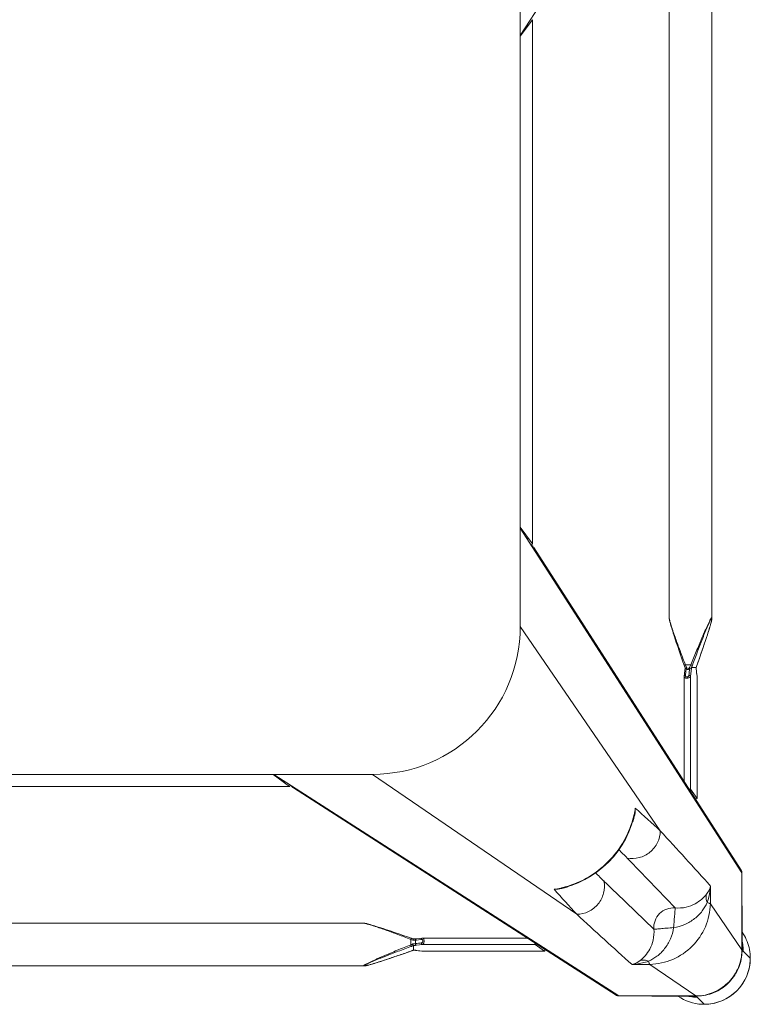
# Model space of a CAD drawing. Header units: metres. Extents: x 362935 to 596424, y 80601 to 172483.
# Tile 122 of 174: x 379726 to 379948, y 141444 to 141744. Entities that reach past the tile are written whole.
import ezdxf

# ---------------------------------------------------------------- set-up
doc = ezdxf.new("R2010")
doc.units = ezdxf.units.M
doc.layers.get('0').update_dxf_attribs({"color": 8, "lineweight": 5})
doc.layers.add('FURNITURE', color=8, linetype='Continuous', lineweight=5)

# ---------------------------------------------------------------- blocks, each defined once
blk = doc.blocks.new('SV2W-A')
at = {"linetype": 'Continuous', "lineweight": 0}
for p, q in [((59.37, 97.89), (57.24, 95.76)), ((-326.63, 95.39), (-221.63, 27.91)), ((33.37, 95.39), (-71.63, 27.91)), ((32.56, 95.16), (-65.67, 32.03)), ((33.37, 95.39), (56.84, 95.39)), ((42.81, 85.77), (56.84, 95.39)), ((43.43, 95.42), (55.05, 95.42)), ((56.21, 95.45), (56, 95.44)), ((56.62, 95.46), (56.84, 95.46)), ((56.89, 95.42), (57.25, 95.78)), ((-44.21, 86.25), (-249.04, 86.25)), ((-44.22, 86.25), (-44.21, 86.25)), ((-42.78, 85.96), (-42.99, 86.02)), ((-42.55, 85.9), (-42.78, 85.96)), ((-42.32, 85.84), (-42.55, 85.9)), ((-42.08, 85.77), (-42.32, 85.84)), ((-41.83, 85.7), (-42.08, 85.77)), ((-41.45, 85.59), (-41.83, 85.7)), ((-41.04, 85.47), (-41.45, 85.59)), ((-40.48, 85.29), (-41.04, 85.47)), ((-39.9, 85.11), (-40.48, 85.29)), ((-39.13, 84.87), (-39.9, 85.11)), ((-38.34, 84.61), (-39.13, 84.87)), ((-37.34, 84.28), (-38.34, 84.61)), ((-36.28, 83.93), (-37.34, 84.28)), ((42.81, 85.77), (37.39, 85.85)), ((-34.98, 83.49), (-36.28, 83.93)), ((-33.6, 83.02), (-34.98, 83.49)), ((-32.34, 82.58), (-33.6, 83.02)), ((-31.9, 82.43), (-32.34, 82.58)), ((-30.54, 81.95), (-31.9, 82.43)), ((-29.74, 81.66), (-30.54, 81.95)), ((-29.79, 81.68), (-29.79, 81.68)), ((-29.14, 81.46), (-29.14, 81.46)), ((-29.13, 81.45), (-29.13, 80.07)), ((-28.25, 81.53), (-28.4, 81.51)), ((-27.59, 81.6), (-28.25, 81.53)), ((-28.25, 81.53), (-28.19, 81.53)), ((-28.19, 81.53), (-27.99, 81.55)), ((-27.99, 81.55), (-27.6, 81.6)), ((-27.6, 81.6), (-27.2, 81.64)), ((-27.04, 81.67), (-27.59, 81.6)), ((-27.2, 81.64), (-26.46, 81.73)), ((-26.46, 81.74), (-27.04, 81.67)), ((-26.41, 81.74), (-26.46, 81.74)), ((-26.46, 81.74), (10.71, 81.74)), ((-26.46, 81.73), (-26.41, 81.74)), ((-26.35, 81.74), (-26.41, 81.74)), ((10.73, 81.74), (-26.35, 81.74)), ((10.71, 81.74), (7.91, 79.75)), ((10.73, 81.74), (10.71, 81.74)), ((61.23, 67.34), (70.85, 81.38)), ((70.85, 81.38), (70.85, 67.91)), ((70.89, 67.97), (70.89, 81.42)), ((71.04, 81.58), (71.25, 81.78)), ((73.35, 83.91), (71.22, 81.78)), ((-30.49, 77.97), (-29.96, 78.17)), ((-29.96, 78.17), (-29.96, 79.83)), ((-29.13, 80.07), (-28.93, 80.05)), ((-29.11, 78.08), (-27.35, 77.87)), ((-28.93, 80.05), (-26.41, 79.75)), ((-28.44, 78.39), (-28.85, 78.44)), ((-28.54, 79.06), (-28.54, 78.79)), ((-26.41, 79.75), (7.91, 79.75)), ((-38.82, 74.74), (-37.84, 75.05)), ((-37.84, 75.05), (-36.82, 75.39)), ((-36.82, 75.39), (-35.55, 75.82)), ((-35.55, 75.82), (-34.2, 76.28)), ((-34.2, 76.28), (-32.76, 76.78)), ((-32.76, 76.78), (-31.23, 77.31)), ((-31.23, 77.31), (-29.79, 77.82)), ((-27.35, 77.87), (-26.46, 77.77)), ((-26.35, 77.76), (5.49, 77.76)), ((-44.21, 73.25), (-249.04, 73.25)), ((-44.22, 73.25), (-44.21, 73.25)), ((-42.78, 73.54), (-42.55, 73.6)), ((-42.55, 73.6), (-42.32, 73.66)), ((-42.32, 73.66), (-42.08, 73.73)), ((-41.58, 73.88), (-41.18, 74)), ((-41.18, 74), (-40.77, 74.12)), ((-40.77, 74.12), (-40.19, 74.3)), ((-40.19, 74.3), (-39.6, 74.49)), ((-39.6, 74.49), (-38.82, 74.74)), ((-41.63, 27.91), (20.57, 70.53)), ((61.32, 61.92), (61.23, 67.34)), ((70.85, 67.91), (70.85, 57.91)), ((16, 62.55), (16, 62.55)), ((16.63, 62.4), (16, 62.55)), ((70.85, 57.91), (3.37, -47.09)), ((7.5, -41.13), (70.62, 57.1)), ((3.37, -17.09), (45.99, 45.1)), ((38.02, 40.54), (37.83, 41.29)), ((38.02, 40.54), (38.02, 40.54)), ((57.2, 35.24), (55.22, 32.45)), ((57.2, 35.24), (57.2, 35.26)), ((57.2, -1.93), (57.2, 35.24)), ((57.21, -1.81), (57.21, 35.26)), ((-226.39, 31.64), (-226.42, 31.65)), ((-66.86, 31.65), (-226.39, 31.65)), ((-226.39, 31.64), (-221.36, 27.91)), ((-66.86, 31.64), (-226.39, 31.64)), ((-66.86, 31.64), (-71.89, 27.91)), ((-66.84, 31.65), (-66.86, 31.64)), ((53.22, 30.02), (53.22, -1.81)), ((55.22, 32.45), (55.22, -1.87)), ((-41.63, 27.91), (-251.63, 27.91)), ((53.23, -1.93), (53.33, -2.75)), ((53.33, -2.75), (53.44, -3.71)), ((53.66, -2.22), (53.77, -3.12)), ((55.42, -3.65), (55.22, -1.87)), ((57.11, -2.66), (57.06, -3.06)), ((57.07, -3.03), (57.2, -1.93)), ((57.18, -2.07), (57.11, -2.66)), ((57.2, -1.87), (57.18, -2.07)), ((57.2, -1.86), (57.21, -1.81)), ((57.2, -1.93), (57.2, -1.86)), ((53.32, -5.15), (52.87, -6.43)), ((53.51, -4.6), (53.45, -4.77)), ((55.29, -5.42), (53.63, -5.42)), ((53.77, -3.12), (53.83, -3.67)), ((53.83, -3.67), (53.87, -4.01)), ((53.87, -4.01), (54.91, -4.01)), ((56.91, -4.59), (55.5, -4.59)), ((56.92, -4.62), (56.93, -4.45)), ((56.92, -4.6), (56.92, -4.6)), ((56.93, -4.45), (56.94, -4.22)), ((57.06, -3.06), (56.99, -3.65)), ((56.99, -3.71), (57.01, -3.55)), ((56.99, -3.71), (56.99, -3.65)), ((57.01, -3.55), (57.07, -3.03)), ((57.88, -7.33), (57.11, -5.15)), ((57.14, -5.25), (57.14, -5.25)), ((52.4, -7.77), (51.96, -9.03)), ((52.87, -6.43), (52.4, -7.77)), ((58.4, -8.83), (57.88, -7.33)), ((58.88, -10.23), (58.4, -8.83)), ((51.04, -11.73), (50.69, -12.78)), ((51.48, -10.42), (51.04, -11.73)), ((51.96, -9.03), (51.48, -10.42)), ((59.33, -11.54), (58.88, -10.23)), ((59.74, -12.78), (59.33, -11.54)), ((50.1, -14.58), (49.86, -15.35)), ((50.36, -13.79), (50.1, -14.58)), ((50.69, -12.78), (50.36, -13.79)), ((60.07, -13.79), (59.74, -12.78)), ((60.33, -14.58), (60.07, -13.79)), ((60.57, -15.35), (60.33, -14.58)), ((3.37, -227.09), (3.37, -17.09)), ((49.13, -17.78), (49.06, -18.01)), ((49.2, -17.54), (49.13, -17.78)), ((49.27, -17.29), (49.2, -17.54)), ((49.38, -16.9), (49.27, -17.29)), ((49.5, -16.5), (49.38, -16.9)), ((49.68, -15.93), (49.5, -16.5)), ((49.86, -15.35), (49.68, -15.93)), ((60.75, -15.94), (60.57, -15.35)), ((60.93, -16.5), (60.75, -15.94)), ((61.05, -16.9), (60.93, -16.5)), ((61.16, -17.29), (61.05, -16.9)), ((61.23, -17.54), (61.16, -17.29)), ((61.3, -17.78), (61.23, -17.54)), ((61.37, -18.01), (61.3, -17.78)), ((48.71, -19.68), (48.71, -19.68)), ((48.71, -224.5), (48.71, -19.68)), ((49, -18.23), (48.95, -18.44)), ((49.06, -18.01), (49, -18.23)), ((61.43, -18.23), (61.37, -18.01)), ((61.71, -224.5), (61.71, -19.68)), ((61.71, -19.68), (61.71, -19.68)), ((7.1, -42.33), (3.37, -47.36)), ((7.1, -42.33), (7.11, -42.3)), ((7.1, -201.86), (7.1, -42.33)), ((7.11, -201.86), (7.11, -42.33))]:
    blk.add_line(p, q, dxfattribs=at)
for points in [[(-43.46, 86.14), (-43.55, 86.15), (-43.63, 86.17), (-43.71, 86.19), (-43.79, 86.2), (-43.86, 86.22), (-43.93, 86.23), (-44, 86.24), (-44.06, 86.24), (-44.12, 86.25), (-44.17, 86.25), (-44.22, 86.25)], [(-42.99, 86.02), (-43.09, 86.05), (-43.19, 86.07), (-43.28, 86.09), (-43.37, 86.11), (-43.46, 86.14)], [(-29.35, 81.53), (-29.54, 81.59), (-29.74, 81.66)], [(-29.14, 81.46), (-29.16, 81.47), (-29.35, 81.53)], [(-28.81, 81.48), (-29.04, 81.47), (-29.16, 81.46)], [(-28.4, 81.51), (-28.59, 81.49), (-28.81, 81.48)], [(-29.79, 77.82), (-29.54, 77.91), (-29.29, 78)], [(-29.29, 78), (-29.05, 78.07), (-29.02, 78.08)], [(-26.46, 77.77), (-26.38, 77.76), (-26.35, 77.76)], [(-44.22, 73.25), (-44.17, 73.25), (-44.12, 73.26), (-44.06, 73.26), (-44, 73.27), (-43.93, 73.28), (-43.86, 73.29), (-43.79, 73.3), (-43.71, 73.32), (-43.63, 73.33), (-43.55, 73.35), (-43.46, 73.37), (-43.37, 73.39), (-43.28, 73.41), (-43.19, 73.43), (-43.09, 73.46), (-42.99, 73.48), (-42.78, 73.54)], [(-42.08, 73.73), (-41.96, 73.77), (-41.58, 73.88)], [(37.83, 41.29), (37.19, 43.42), (36.39, 45.5), (35.42, 47.52), (34.3, 49.46), (33.04, 51.32), (31.63, 53.08), (30.09, 54.73), (28.44, 56.26), (26.67, 57.66), (24.8, 58.91), (22.86, 60.02), (20.83, 60.98), (18.75, 61.77), (16.63, 62.4)], [(53.22, -1.81), (53.22, -1.86), (53.23, -1.93)], [(53.45, -4.77), (53.39, -4.96), (53.32, -5.15)], [(53.44, -3.71), (53.45, -3.82), (53.47, -4.01), (53.48, -4.22), (53.5, -4.45), (53.5, -4.62)], [(57.11, -5.15), (57.04, -4.96), (56.98, -4.77), (56.92, -4.6)], [(56.94, -4.22), (56.96, -4.01), (56.98, -3.82), (56.99, -3.71)], [(48.95, -18.44), (48.92, -18.55), (48.9, -18.64), (48.87, -18.74), (48.85, -18.83), (48.83, -18.92), (48.81, -19.01), (48.8, -19.09), (48.78, -19.17), (48.76, -19.25), (48.75, -19.32), (48.74, -19.39), (48.73, -19.46), (48.72, -19.52), (48.72, -19.58), (48.72, -19.64), (48.71, -19.68)], [(61.6, -18.92), (61.58, -18.83), (61.55, -18.74), (61.53, -18.65), (61.51, -18.55), (61.48, -18.44), (61.43, -18.23)], [(61.71, -19.68), (61.71, -19.64), (61.71, -19.58), (61.71, -19.52), (61.7, -19.46), (61.69, -19.39), (61.68, -19.32), (61.66, -19.25), (61.65, -19.17), (61.63, -19.09), (61.62, -19.01), (61.6, -18.92)]]:
    blk.add_lwpolyline(points, dxfattribs=at)
for centre, radius, start, end in [((59.34, 84.06), 13.87, 114.1743, 124.9746), ((59.34, 84.03), 13.9, 92.7783, 114.1428), ((59.34, 83.99), 13.94, 87.432, 92.7677), ((59.37, 83.91), 14, 359.9994, 90.0006), ((59.33, 83.88), 14.05, 44.9701, 87.4085), ((33.32, 93.98), 1.4, 119.2372, 122.6099), ((57.18, 81.78), 13.98, 94.583, 102.3998), ((55.04, 119.33), 23.91, 270.0085, 270.5994), ((57.18, 81.85), 13.91, 89.7212, 94.5867), ((56.79, 81.46), 13.93, 87.9679, 89.7939), ((56.92, 81.41), 14.02, 88.3649, 90.1468), ((56.79, 81.43), 13.96, 86.0899, 87.968), ((56.92, 81.4), 14.02, 86.524, 88.3651), ((59.34, 83.87), 14.05, 2.5915, 45.0299), ((2418.4, -2544.73), 3548.12, 132.14906, 132.5165), ((59.45, 83.88), 13.94, 357.2323, 2.568), ((-21.04, 106.24), 26.08, 250.3973, 251.9235), ((-29.82, 98.36), 16.92, 272.3246, 272.9034), ((-29.11, 89.45), 7.98, 276.256, 276.6642), ((56.93, 81.33), 13.92, 0.3862, 1.002), ((56.94, 81.33), 13.91, 0.2057, 0.3862), ((56.87, 81.46), 14.02, 0.4691, 1.3029), ((59.53, 83.87), 13.87, 325.025, 357.2496), ((56.87, 81.46), 14.01, 359.8531, 0.469), ((57.3, 81.72), 13.92, 355.4148, 359.399), ((57.4, 81.71), 13.83, 359.4023, 0.2846), ((-14.06, 45.21), 36.6, 115.327, 115.7487), ((-39.18, 54.69), 27.27, 69.0791, 69.8493), ((-38.63, 56.11), 25.74, 68.146, 69.0892), ((57.24, 81.72), 13.98, 347.6002, 355.417), ((6322.34, -6454.76), 9058.45, 133.875091, 134.008381), ((-1151.05, 1125.6), 1576.66, 317.62265, 317.99608), ((-6532.92, 6398.55), 9132.92, 315.992162, 316.124366), ((9.39, 34.68), 28.56, 77.3353, 81.3875), ((12.34, 46.66), 16.31, 77.0122, 85.3188), ((9.33, 34.41), 28.83, 76.6036, 77.3408), ((14.05, 53.23), 9.64, 64.8369, 73.365), ((862.45, -802.42), 1199.74, 134.01228, 134.18381), ((-2646.11, 2513.18), 3652.24, 317.4859, 317.84284), ((69.44, 57.86), 1.4, 327.3901, 330.7628), ((-826.77, 886.81), 1199.48, 315.81604, 315.98775), ((1195.13, -1230.28), 1716.72, 132.01918, 132.36216), ((28.7, 38.59), 9.64, 16.6319, 25.2458), ((9.88, 33.87), 28.83, 12.8187, 13.4009), ((10.15, 33.93), 28.55, 8.6076, 12.8248), ((22.11, 36.87), 16.32, 4.6716, 12.9875), ((-41.63, -17.09), 45, 0, 90), ((17.97, 11.77), 39.59, 334.2603, 334.433), ((29.7, 6.2), 26.6, 334.3575, 335.5098), ((36.74, -14.65), 20.72, 26.4506, 28.295), ((30.42, -14.54), 26.98, 20.1485, 21.6429), ((80.2, 3), 24.49, 198.051, 198.5687), ((73.79, -5.28), 16.88, 177.0641, 177.6759), ((81.82, 3.54), 26.2, 198.5694, 199.6049)]:
    blk.add_arc(centre, radius, start, end, dxfattribs=at)
for centre, major_axis, ratio, start_param, end_param in [((43.58, 85.46), (0, 10), 0.182662, 0.082453, 0.116856), ((10.71, 80.74), (0.02, 1), 0.16329, -1.075562, -0.001825), ((7.91, 78.76), (0.02, 1), 0.16329, 0.120074, 1.080381), ((56.21, 35.24), (1, 0.02), 0.16329, 0.001825, 1.075562), ((-224.51, 29.25), (1.01, 0), 0.981142, 1.570796, 2.115897), ((-68.75, 29.25), (1.01, 0), 0.981142, 1.025708, 1.570796), ((-66.86, 30.15), (0.03, 1.5), 0.156004, -0.883591, 0.000534), ((54.22, 32.45), (1, 0.02), 0.16329, -1.080381, -0.120074), ((4.71, -44.21), (0, 1.01), 0.981142, -1.570796, -1.025696), ((5.61, -42.33), (1.5, 0.03), 0.156004, 6.282651, 7.166791)]:
    blk.add_ellipse(centre, major_axis=major_axis, ratio=ratio, start_param=start_param, end_param=end_param, dxfattribs=at)
for points, start_tangent, end_tangent in [([(33.37, 95.39), (32.63, 95.2)], (-0.999776, 0.021147), (-0.872635, -0.488372)), ([(56, 95.44), (55.83, 95.44), (55.29, 95.43)], (-0.999498, -0.031694), (-0.999947, -0.010313)), ([(56.65, 95.46), (56.55, 95.46), (56.21, 95.45)], (-0.999996, -0.002901), (-0.999481, -0.032219)), ([(56.84, 95.39), (56.89, 95.42)], (0.710876, 0.703317), (0.853614, 0.520906)), ([(57.74, 95.36), (62.76, 94.05), (66.97, 91.01), (69.8, 86.65), (70.85, 81.57)], (0.997672, -0.068188), (0.017487, -0.999847)), ([(57.77, 95.4), (62.78, 94.14), (66.99, 91.15), (69.82, 86.83), (70.88, 81.78)], (0.99816, -0.060632), (0.022737, -0.999741)), ([(-44.33, 86.21), (-44.32, 86.23), (-44.28, 86.25), (-44.22, 86.25)], (-0.010617, 0.999944), (0.999988, 0.004823)), ([(-29.96, 79.83), (-32.02, 80.65), (-34.07, 81.49), (-36.1, 82.33), (-37.11, 82.75), (-38.11, 83.18), (-39.09, 83.6), (-40.06, 84.03), (-41.01, 84.45), (-41.92, 84.87), (-42.35, 85.07), (-42.77, 85.28), (-43.16, 85.47), (-43.53, 85.66), (-43.84, 85.84), (-44.1, 85.99), (-44.2, 86.06), (-44.27, 86.12), (-44.31, 86.17), (-44.33, 86.21)], (-0.929258, 0.36943), (0.007184, 0.999974)), ([(-44.16, 86.18), (-44.1, 86.21), (-44.04, 86.22), (-43.96, 86.21)], (-0.008398, 0.999965), (0.995831, -0.091221)), ([(-29.79, 80.29), (-31.82, 81.04), (-33.85, 81.8), (-35.86, 82.57), (-36.85, 82.96), (-37.84, 83.35), (-38.82, 83.73), (-39.79, 84.12), (-40.73, 84.51), (-41.65, 84.9), (-42.09, 85.09), (-42.51, 85.28), (-42.92, 85.46), (-43.3, 85.64), (-43.63, 85.81), (-43.9, 85.96), (-44.01, 86.03), (-44.09, 86.09), (-44.14, 86.14), (-44.16, 86.18)], (-0.938783, 0.344508), (0.005917, 0.999982)), ([(-43.96, 86.21), (-43.87, 86.2), (-43.55, 86.15)], (0.995831, -0.091221), (0.978676, -0.205408)), ([(-43.55, 86.15), (-42.89, 85.99), (-42.15, 85.79), (-40.52, 85.3), (-38.8, 84.76), (-37.04, 84.18), (-35.24, 83.58), (-33.43, 82.96), (-29.79, 81.68)], (0.978676, -0.205408), (0.942082, -0.335383)), ([(39.88, 84.56), (39.26, 85), (37.39, 85.85)], (-0.785832, 0.61844), (-0.965483, 0.260466)), ([(42.41, 84.81), (41.17, 85.19), (37.39, 85.85)], (-0.947516, 0.319709), (-0.996233, 0.086715)), ([(42.41, 84.81), (41.11, 84.48), (39.88, 84.56)], (-0.927588, -0.373604), (-0.971005, 0.239059)), ([(44.03, 75.04), (43.82, 78.38), (42.79, 81.14), (41.35, 83.19), (39.88, 84.56)], (0.098992, 0.995088), (-0.78457, 0.62004)), ([(42.41, 84.81), (42.61, 85.44), (42.71, 85.64), (42.81, 85.77)], (0.236709, 0.97158), (0.743483, 0.668755)), ([(50.04, 74.57), (49.06, 78), (47.3, 80.98), (44.98, 83.28), (42.41, 84.81)], (-0.14814, 0.988966), (-0.911624, 0.411025)), ([(61.23, 67.34), (59.72, 74.31), (55.69, 80.23), (49.77, 84.26), (42.81, 85.77)], (-0.01725, 0.999851), (-0.999852, 0.017219)), ([(-29.14, 81.46), (-29.13, 81.46), (-29.13, 81.45)], (0.942053, -0.335465), (0.000699, -1)), ([(-28.97, 81.47), (-28.77, 81.48), (-28.25, 81.52)], (0.998714, 0.050704), (0.994039, 0.10903)), ([(-26.41, 81.74), (-26.35, 81.74)], (0.973777, 0.227505), (1, 0.000171)), ([(70.89, 81.42), (70.85, 81.38)], (-0.545324, -0.838225), (-0.677451, -0.735568)), ([(70.89, 80.63), (70.95, 81.22), (70.99, 81.42), (71.02, 81.54)], (0.105593, 0.994409), (0.366739, 0.930324)), ([(71.02, 81.54), (71.04, 81.58)], (0.366739, 0.930324), (0.707107, 0.707107)), ([(-44.21, 73.25), (-44.03, 73.27), (-43.78, 73.32), (-43.47, 73.39), (-43.13, 73.48), (-42.38, 73.7), (-41.57, 73.96), (-40.71, 74.24), (-39.83, 74.54), (-38.02, 75.17), (-36.17, 75.84), (-34.29, 76.53), (-32.39, 77.24), (-30.49, 77.97)], (0.999999, -0.001275), (0.933497, 0.358586)), ([(-29.96, 79.83), (-29.84, 80.14), (-29.79, 80.29)], (0.344552, 0.938767), (0.378696, 0.925521)), ([(-28.54, 79.06), (-29.2, 79.43), (-29.96, 79.83)], (-0.857811, 0.513965), (-0.89551, 0.445042)), ([(-29.96, 78.17), (-29.9, 78.03), (-29.85, 77.92), (-29.83, 77.87), (-29.81, 77.84), (-29.8, 77.83), (-29.79, 77.82)], (0.353863, -0.935297), (0.9503, 0.311336)), ([(-29.71, 78.29), (-29.09, 78.57), (-28.54, 78.79)], (0.903956, 0.427625), (0.939721, 0.341942)), ([(-29.05, 80.01), (-29.1, 80.04), (-29.12, 80.06), (-29.13, 80.07)], (-0.839827, 0.542855), (0.000004, 1)), ([(-28.85, 79.49), (-28.97, 79.81), (-29.05, 80.01)], (-0.584199, 0.81161), (-0.839827, 0.542855)), ([(-29.02, 78.08), (-28.99, 78.11), (-28.98, 78.14), (-28.97, 78.18), (-28.94, 78.27), (-28.89, 78.38)], (0.95039, 0.311061), (0.522581, 0.85259)), ([(-28.89, 78.38), (-28.85, 78.44)], (0.522581, 0.85259), (0.662043, 0.749465)), ([(-28.85, 79.49), (-26.76, 79.24)], (0.992731, -0.120357), (0.992967, -0.118392)), ([(-28.85, 79.49), (-28.54, 79.06)], (0.5842, -0.81161), (0.594033, -0.804441)), ([(-28.54, 78.79), (-28.77, 78.53), (-28.85, 78.44)], (-0.667444, -0.74466), (-0.662044, -0.749465)), ([(-26.76, 78.2), (-28.44, 78.39)], (-0.993521, 0.113646), (-0.993656, 0.112462)), ([(-26.41, 79.75), (-26.54, 79.7), (-26.65, 79.59), (-26.73, 79.42), (-26.76, 79.24)], (-0.993295, -0.115609), (-0.029499, -0.999565)), ([(-26.76, 79.24), (-26.59, 79.19), (-26.44, 79.07), (-26.32, 78.89), (-26.27, 78.66), (-26.32, 78.44), (-26.44, 78.29), (-26.59, 78.21), (-26.76, 78.2)], (0.992967, -0.118395), (-0.99353, 0.113571)), ([(-26.73, 78.04), (-26.76, 78.2)], (-0.282291, 0.959329), (-0.029703, 0.999559)), ([(-26.63, 77.85), (-26.66, 77.89), (-26.73, 78.04)], (-0.700914, 0.713246), (-0.282291, 0.959329)), ([(-26.41, 79.75), (-26.23, 79.65), (-26.08, 79.43), (-25.97, 79.1), (-25.92, 78.71), (-25.95, 78.33), (-26.04, 78.02), (-26.1, 77.91), (-26.18, 77.83), (-26.26, 77.78), (-26.35, 77.76)], (0.973769, -0.227537), (-0.999998, -0.001913)), ([(-26.46, 77.77), (-26.51, 77.78), (-26.63, 77.85)], (-0.992883, 0.119095), (-0.700914, 0.713246)), ([(50.51, 68.57), (47.96, 68.93), (45.79, 70.33), (44.39, 72.5), (44.03, 75.04)], (-0.997201, -0.074771), (0.074771, 0.997201)), ([(50.04, 74.57), (47.89, 74.76), (46.91, 74.84), (46.02, 74.91), (45.27, 74.98), (44.68, 75.01), (44.26, 75.02), (44.12, 75.03), (44.03, 75.04)], (-0.991435, 0.130599), (-0.917848, 0.396932)), ([(60.27, 66.95), (58.75, 69.51), (56.44, 71.84), (53.47, 73.6), (50.04, 74.57)], (-0.411135, 0.911574), (-0.988934, 0.148359)), ([(50.04, 74.57), (50.22, 72.43), (50.3, 71.44), (50.38, 70.56), (50.44, 69.81), (50.48, 69.21), (50.48, 68.79), (50.49, 68.65), (50.51, 68.57)], (0.130574, -0.991439), (0.397057, -0.917794)), ([(20.57, 70.53), (24.15, 69.68), (27.05, 67.39), (28.73, 64.09), (28.86, 60.42)], (0.99989, -0.014824), (-0.183096, -0.983095)), ([(60.03, 64.41), (58.65, 65.89), (56.6, 67.33), (53.84, 68.36), (50.51, 68.57)], (-0.62019, 0.784452), (-0.995092, -0.098955)), ([(60.27, 66.95), (59.94, 65.64), (60.02, 64.41)], (-0.373525, -0.92762), (0.238599, -0.971118)), ([(61.23, 67.34), (61.1, 67.24), (60.9, 67.14), (60.27, 66.95)], (-0.668755, -0.743483), (-0.971581, -0.236707)), ([(61.32, 61.92), (61.17, 63.19), (60.27, 66.95)], (-0.0867, 0.996234), (-0.319704, 0.947517)), ([(70.89, 67.97), (70.85, 67.91)], (-0.412197, -0.911095), (-0.541795, -0.840511)), ([(61.32, 61.92), (61.11, 62.55), (60.03, 64.41)], (-0.260301, 0.965527), (-0.618447, 0.785826)), ([(13.66, 62.92), (14.47, 62.89), (16.81, 62.47)], (0.999986, 0.005311), (0.957888, -0.287143)), ([(16.01, 62.46), (23.56, 59.5), (30.04, 54.59), (34.96, 48.11), (37.92, 40.55)], (0.972791, -0.231685), (0.231761, -0.972773)), ([(70.85, 57.91), (70.67, 57.17)], (0.021147, -0.999776), (-0.488372, -0.872635)), ([(45.99, 45.1), (45.14, 48.69), (42.85, 51.59), (39.56, 53.26), (35.88, 53.39)], (-0.014825, 0.99989), (-0.983095, -0.183098)), ([(37.94, 41.35), (38.13, 40.59), (38.38, 38.2)], (0.287117, -0.957895), (-0.005292, -0.999986)), ([(-65.91, 31.88), (-66.45, 31.24)], (-0.842386, -0.538874), (-0.400807, -0.916163)), ([(-65.1, 32.11), (-65.91, 31.88)], (-0.999776, 0.021147), (-0.842386, -0.538874)), ([(55.22, -1.87), (55.11, -1.7), (54.89, -1.54), (54.56, -1.43), (54.17, -1.38), (53.79, -1.41), (53.48, -1.5), (53.37, -1.57), (53.29, -1.64), (53.24, -1.72), (53.22, -1.81)], (-0.227467, 0.973786), (-0.002962, -0.999996)), ([(53.66, -2.22), (53.5, -2.2), (53.37, -2.13), (53.27, -2.04), (53.23, -1.93)], (-0.999559, 0.029703), (-0.119096, 0.992883)), ([(54.7, -2.22), (54.65, -2.06), (54.54, -1.9), (54.36, -1.78), (54.12, -1.74), (53.9, -1.78), (53.75, -1.9), (53.68, -2.06), (53.66, -2.22)], (-0.118387, 0.992968), (0.113643, -0.993522)), ([(54.7, -2.22), (54.89, -2.19), (55.05, -2.11), (55.17, -2), (55.22, -1.87)], (0.999565, 0.029499), (0.115609, 0.993295)), ([(54.91, -4.01), (54.7, -2.22)], (-0.119949, 0.99278), (-0.118392, 0.992967)), ([(57.21, -1.81), (57.2, -1.87)], (-0.00041, -1), (-0.227044, -0.973885)), ([(53.63, -5.42), (52.88, -7.39), (52.14, -9.36), (51.42, -11.3), (50.72, -13.23), (50.06, -15.11), (49.75, -16.02), (49.46, -16.91), (49.19, -17.76), (48.96, -18.55), (48.86, -18.9), (48.78, -19.22), (48.73, -19.48), (48.71, -19.68)], (-0.359834, -0.933016), (0.001112, -0.999999)), ([(53.63, -5.42), (53.49, -5.36), (53.38, -5.31), (53.34, -5.29), (53.31, -5.27), (53.29, -5.26), (53.29, -5.25)], (-0.935298, 0.353861), (0.311242, 0.950331)), ([(53.87, -4.01), (53.71, -3.98), (53.57, -3.92), (53.48, -3.82), (53.44, -3.71)], (-0.999291, 0.037637), (-0.121036, 0.992648)), ([(53.91, -4.83), (53.62, -4.74), (53.54, -4.68), (53.5, -4.62)], (-0.983418, 0.181353), (-0.047174, 0.998887)), ([(53.87, -4.01), (53.88, -4.19), (53.91, -4.83)], (0.093423, -0.995627), (0.027573, -0.99962)), ([(54.91, -4.01), (55.1, -3.97), (55.26, -3.9), (55.37, -3.78), (55.42, -3.65)], (0.999304, 0.037304), (0.11549, 0.993309)), ([(54.98, -4.83), (54.97, -4.6), (54.91, -4.01)], (-0.045036, 0.998985), (-0.139178, 0.990267)), ([(54.98, -4.83), (55.16, -4.78), (55.32, -4.73), (55.44, -4.66), (55.49, -4.6)], (0.983623, 0.180239), (0.33539, 0.942079)), ([(55.29, -5.42), (55.6, -5.3), (55.75, -5.25)], (0.938767, 0.344553), (0.925511, 0.378721)), ([(61.67, -19.79), (61.63, -19.77), (61.58, -19.73), (61.52, -19.66), (61.45, -19.56), (61.3, -19.31), (61.12, -18.99), (60.93, -18.63), (60.74, -18.23), (60.54, -17.81), (60.33, -17.38), (59.91, -16.47), (59.49, -15.52), (59.07, -14.56), (58.64, -13.57), (58.22, -12.57), (57.79, -11.57), (56.95, -9.53), (56.12, -7.48), (55.29, -5.42)], (-0.999986, -0.00525), (-0.369432, 0.929258)), ([(55.49, -4.6), (55.48, -4.34), (55.42, -3.65)], (-0.040503, 0.999179), (-0.116382, 0.993204)), ([(55.49, -4.6), (55.5, -4.6), (55.5, -4.59)], (0.335488, 0.942045), (1, 0.00066)), ([(61.64, -19.62), (61.6, -19.6), (61.55, -19.55), (61.49, -19.47), (61.43, -19.37), (61.27, -19.09), (61.11, -18.76), (60.93, -18.38), (60.74, -17.98), (60.55, -17.55), (60.36, -17.11), (59.98, -16.2), (59.59, -15.25), (59.2, -14.29), (58.81, -13.31), (58.42, -12.32), (58.03, -11.32), (57.26, -9.31), (56.5, -7.28), (55.75, -5.25)], (-0.999989, -0.004587), (-0.344509, 0.938783)), ([(56.91, -4.59), (56.92, -4.6), (56.92, -4.6)], (0.999997, -0.002385), (0.335043, -0.942203)), ([(56.96, -3.93), (56.95, -4.05), (56.93, -4.42)], (-0.086204, -0.996277), (-0.051277, -0.998684)), ([(56.99, -3.65), (56.98, -3.72), (56.96, -3.93)], (-0.116111, -0.993236), (-0.086204, -0.996277)), ([(57.14, -5.25), (58.42, -8.9), (59.04, -10.71), (59.64, -12.5), (60.22, -14.27), (60.77, -15.99), (61.25, -17.62), (61.45, -18.37), (61.61, -19.02)], (0.335384, -0.942082), (0.204521, -0.978862)), ([(61.61, -19.02), (61.65, -19.23), (61.67, -19.4), (61.68, -19.53), (61.66, -19.61)], (0.204521, -0.978862), (-0.588159, -0.808745)), ([(61.66, -19.61), (61.64, -19.62)], (-0.588159, -0.808745), (-0.999962, 0.008751)), ([(61.71, -19.68), (61.71, -19.73), (61.7, -19.77), (61.67, -19.79)], (-0.004076, -0.999992), (-0.999938, 0.011158)), ([(7.34, -41.37), (6.71, -41.91)], (-0.538874, -0.842386), (-0.916171, -0.400787)), ([(7.57, -40.56), (7.34, -41.37)], (0.021147, -0.999776), (-0.538874, -0.842386))]:
    blk.add_spline(points, degree=3, dxfattribs=dict(at, start_tangent=start_tangent, end_tangent=end_tangent))

msp = doc.modelspace()

# ---------------------------------------------------------------- block references
at = {"layer": 'FURNITURE', "rotation": 270}
msp.add_blockref('SV2W-A', (379850.46, 141517.47), dxfattribs=at)

doc.saveas('drawing.dxf')
